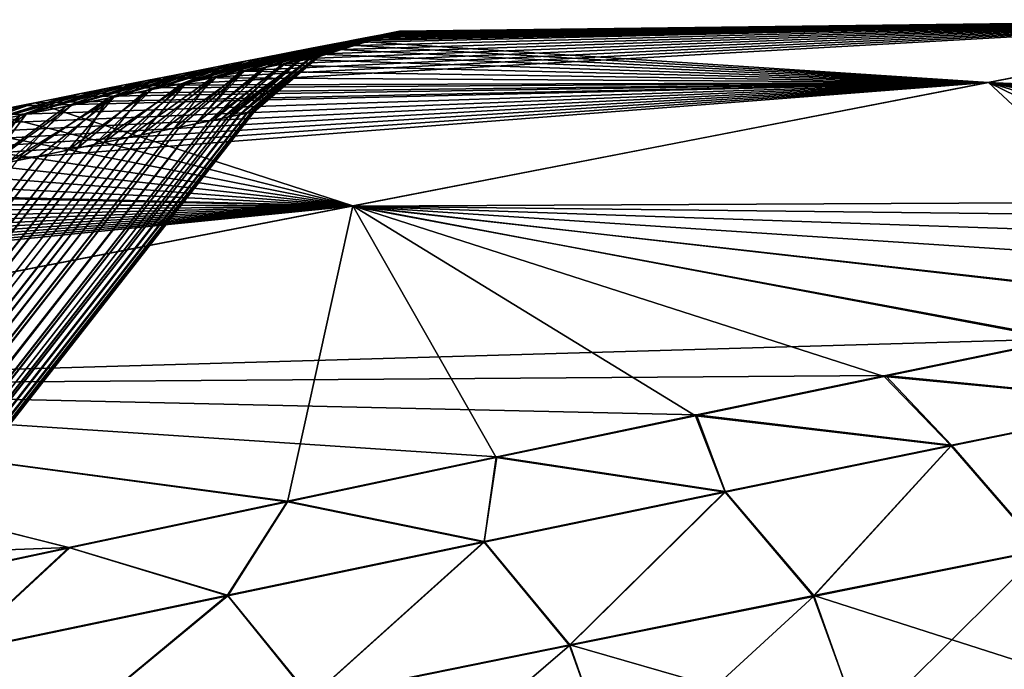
# Model space of a CAD drawing. Header units: millimetres. Extents: x -24 to 118, y -375 to 355.
# Tile 247 of 256: x 112.13 to 114.44, y 213.68 to 215.21. Entities that reach past the tile are written whole.
import ezdxf

# ---------------------------------------------------------------- set-up
doc = ezdxf.new("R2010")
doc.units = ezdxf.units.MM
doc.header["$LTSCALE"] = 52.148148
for name, color, linetype in [('16', 7, 'CONTINUOUS'), ('24', 7, 'CONTINUOUS'), ('48', 7, 'CONTINUOUS'), ('49', 7, 'CONTINUOUS'), ('50', 7, 'CONTINUOUS'), ('51', 7, 'CONTINUOUS')]:
    doc.layers.add(name, color=color, linetype=linetype)

msp = doc.modelspace()

# ---------------------------------------------------------------- linework, layer by layer
at = {"layer": '16', "color": 7, "linetype": 'CONTINUOUS', "true_color": 0xe0f2ff}
for points in [[(114.4033, 215.0638, 6.2027), (115.1638, 215.2116, 2.0932), (112.3352, 215.0503, 5.3222), (114.4033, 215.0638, 6.2027)], [(112.3352, 215.0503, 5.3222), (115.1638, 215.2116, 2.0932), (112.4276, 215.0686, 4.947), (112.3352, 215.0503, 5.3222)], [(112.4276, 215.0686, 4.947), (115.1638, 215.2116, 2.0932), (112.5129, 215.0855, 4.5748), (112.4276, 215.0686, 4.947)], [(112.5129, 215.0855, 4.5748), (115.1638, 215.2116, 2.0932), (112.5912, 215.1009, 4.2054), (112.5129, 215.0855, 4.5748)], [(112.5912, 215.1009, 4.2054), (115.1638, 215.2116, 2.0932), (112.6626, 215.1149, 3.8387), (112.5912, 215.1009, 4.2054)], [(112.6626, 215.1149, 3.8387), (115.1638, 215.2116, 2.0932), (112.7271, 215.1275, 3.4747), (112.6626, 215.1149, 3.8387)], [(112.7271, 215.1275, 3.4747), (115.1638, 215.2116, 2.0932), (112.7851, 215.1388, 3.1133), (112.7271, 215.1275, 3.4747)], [(112.7851, 215.1388, 3.1133), (115.1638, 215.2116, 2.0932), (112.8365, 215.1488, 2.7543), (112.7851, 215.1388, 3.1133)], [(112.8365, 215.1488, 2.7543), (115.1638, 215.2116, 2.0932), (112.8815, 215.1576, 2.3977), (112.8365, 215.1488, 2.7543)], [(112.8815, 215.1576, 2.3977), (115.1638, 215.2116, 2.0932), (112.9201, 215.1651, 2.0434), (112.8815, 215.1576, 2.3977)], [(115.1643, 215.2117, -2.0887), (114.4046, 215.064, -6.1983), (112.9056, 215.1622, -2.1861), (115.1643, 215.2117, -2.0887)], [(112.9413, 215.1691, -1.8235), (115.1643, 215.2117, -2.0887), (112.9056, 215.1622, -2.1861), (112.9413, 215.1691, -1.8235)], [(112.9201, 215.1651, 2.0434), (115.1638, 215.2116, 2.0932), (112.9525, 215.1713, 1.6911), (112.9201, 215.1651, 2.0434)], [(112.9705, 215.1748, -1.4632), (115.1643, 215.2117, -2.0887), (112.9413, 215.1691, -1.8235), (112.9705, 215.1748, -1.4632)], [(115.1638, 215.2116, 2.0932), (115.1643, 215.2117, -2.0887), (112.9525, 215.1713, 1.6911), (115.1638, 215.2116, 2.0932)], [(112.9525, 215.1713, 1.6911), (115.1643, 215.2117, -2.0887), (112.9787, 215.1764, 1.341), (112.9525, 215.1713, 1.6911)], [(112.9932, 215.1791, -1.1049), (115.1643, 215.2117, -2.0887), (112.9705, 215.1748, -1.4632), (112.9932, 215.1791, -1.1049)], [(112.9787, 215.1764, 1.341), (115.1643, 215.2117, -2.0887), (112.9989, 215.1802, 0.9927), (112.9787, 215.1764, 1.341)], [(113.0095, 215.1823, -0.7486), (115.1643, 215.2117, -2.0887), (112.9932, 215.1791, -1.1049), (113.0095, 215.1823, -0.7486)], [(112.9989, 215.1802, 0.9927), (115.1643, 215.2117, -2.0887), (113.013, 215.183, 0.6463), (112.9989, 215.1802, 0.9927)], [(113.0196, 215.1842, -0.3941), (115.1643, 215.2117, -2.0887), (113.0095, 215.1823, -0.7486), (113.0196, 215.1842, -0.3941)], [(113.013, 215.183, 0.6463), (115.1643, 215.2117, -2.0887), (113.0212, 215.1845, 0.3016), (113.013, 215.183, 0.6463)], [(113.0234, 215.1849, -0.0414), (115.1643, 215.2117, -2.0887), (113.0196, 215.1842, -0.3941), (113.0234, 215.1849, -0.0414)], [(115.1643, 215.2117, -2.0887), (113.0234, 215.1849, -0.0414), (113.0212, 215.1845, 0.3016), (115.1643, 215.2117, -2.0887)], [(115.1638, 215.2116, 2.0932), (114.4033, 215.0638, 6.2027), (117.0925, 214.9478, 2.5272), (115.1638, 215.2116, 2.0932)], [(114.4046, 215.064, -6.1983), (115.1643, 215.2117, -2.0887), (116.4683, 214.8335, -5.9933), (114.4046, 215.064, -6.1983)], [(112.9056, 215.1622, -2.1861), (114.4046, 215.064, -6.1983), (112.8632, 215.154, -2.5509), (112.9056, 215.1622, -2.1861)], [(112.7583, 215.1336, -3.2879), (114.4046, 215.064, -6.1983), (112.6954, 215.1213, -3.6603), (112.7583, 215.1336, -3.2879)], [(112.8142, 215.1445, -2.9182), (114.4046, 215.064, -6.1983), (112.7583, 215.1336, -3.2879), (112.8142, 215.1445, -2.9182)], [(112.8632, 215.154, -2.5509), (114.4046, 215.064, -6.1983), (112.8142, 215.1445, -2.9182), (112.8632, 215.154, -2.5509)], [(112.6954, 215.1213, -3.6603), (114.4046, 215.064, -6.1983), (112.6255, 215.1076, -4.0355), (112.6954, 215.1213, -3.6603)], [(112.5484, 215.0924, -4.4135), (114.4046, 215.064, -6.1983), (112.464, 215.0758, -4.7944), (112.5484, 215.0924, -4.4135)], [(112.6255, 215.1076, -4.0355), (114.4046, 215.064, -6.1983), (112.5484, 215.0924, -4.4135), (112.6255, 215.1076, -4.0355)], [(112.909, 214.7733, 10.0977), (114.4033, 215.0638, 6.2027), (111.1547, 214.8108, 8.8442), (112.909, 214.7733, 10.0977)], [(111.1547, 214.8108, 8.8442), (114.4033, 215.0638, 6.2027), (111.3189, 214.8447, 8.4392), (111.1547, 214.8108, 8.8442)], [(111.3189, 214.8447, 8.4392), (114.4033, 215.0638, 6.2027), (111.4744, 214.8767, 8.0378), (111.3189, 214.8447, 8.4392)], [(111.4744, 214.8767, 8.0378), (114.4033, 215.0638, 6.2027), (111.6214, 214.9067, 7.6398), (111.4744, 214.8767, 8.0378)], [(111.6214, 214.9067, 7.6398), (114.4033, 215.0638, 6.2027), (111.7601, 214.9349, 7.2452), (111.6214, 214.9067, 7.6398)], [(111.7601, 214.9349, 7.2452), (114.4033, 215.0638, 6.2027), (111.8907, 214.9613, 6.8541), (111.7601, 214.9349, 7.2452)], [(111.8907, 214.9613, 6.8541), (114.4033, 215.0638, 6.2027), (112.0133, 214.986, 6.4663), (111.8907, 214.9613, 6.8541)], [(112.0133, 214.986, 6.4663), (114.4033, 215.0638, 6.2027), (112.1282, 215.009, 6.0818), (112.0133, 214.986, 6.4663)], [(112.1282, 215.009, 6.0818), (114.4033, 215.0638, 6.2027), (112.2354, 215.0305, 5.7004), (112.1282, 215.009, 6.0818)], [(114.4046, 215.064, -6.1983), (112.911, 214.7737, -10.0936), (112.165, 215.0163, -5.956), (114.4046, 215.064, -6.1983)], [(112.2724, 215.0378, -5.5656), (114.4046, 215.064, -6.1983), (112.165, 215.0163, -5.956), (112.2724, 215.0378, -5.5656)], [(112.2354, 215.0305, 5.7004), (114.4033, 215.0638, 6.2027), (112.3352, 215.0503, 5.3222), (112.2354, 215.0305, 5.7004)], [(112.372, 215.0576, -5.1784), (114.4046, 215.064, -6.1983), (112.2724, 215.0378, -5.5656), (112.372, 215.0576, -5.1784)], [(112.464, 215.0758, -4.7944), (114.4046, 215.064, -6.1983), (112.372, 215.0576, -5.1784), (112.464, 215.0758, -4.7944)], [(114.4033, 215.0638, 6.2027), (112.909, 214.7733, 10.0977), (116.2352, 214.7897, 6.847), (114.4033, 215.0638, 6.2027)], [(112.911, 214.7737, -10.0936), (114.4046, 215.064, -6.1983), (114.9684, 214.5391, -10.2979), (112.911, 214.7737, -10.0936)], [(117.0925, 214.9478, 2.5272), (114.4033, 215.0638, 6.2027), (116.9846, 214.9286, 3.3872), (117.0925, 214.9478, 2.5272)], [(116.9846, 214.9286, 3.3872), (114.4033, 215.0638, 6.2027), (116.8454, 214.9035, 4.2491), (116.9846, 214.9286, 3.3872)], [(116.8454, 214.9035, 4.2491), (114.4033, 215.0638, 6.2027), (116.6744, 214.8722, 5.1129), (116.8454, 214.9035, 4.2491)], [(116.6744, 214.8722, 5.1129), (114.4033, 215.0638, 6.2027), (116.4711, 214.8343, 5.9793), (116.6744, 214.8722, 5.1129)], [(116.4711, 214.8343, 5.9793), (114.4033, 215.0638, 6.2027), (116.2352, 214.7897, 6.847), (116.4711, 214.8343, 5.9793)], [(114.9684, 214.5391, -10.2979), (114.4046, 215.064, -6.1983), (115.3303, 214.6121, -9.4508), (114.9684, 214.5391, -10.2979)], [(115.3303, 214.6121, -9.4508), (114.4046, 215.064, -6.1983), (115.6622, 214.678, -8.5938), (115.3303, 214.6121, -9.4508)], [(115.6622, 214.678, -8.5938), (114.4046, 215.064, -6.1983), (115.9631, 214.7369, -7.7297), (115.6622, 214.678, -8.5938)], [(115.9631, 214.7369, -7.7297), (114.4046, 215.064, -6.1983), (116.232, 214.7887, -6.8617), (115.9631, 214.7369, -7.7297)], [(116.232, 214.7887, -6.8617), (114.4046, 215.064, -6.1983), (116.4683, 214.8335, -5.9933), (116.232, 214.7887, -6.8617)], [(112.165, 215.0163, -5.956), (112.911, 214.7737, -10.0936), (112.0496, 214.9932, -6.3497), (112.165, 215.0163, -5.956)], [(112.0496, 214.9932, -6.3497), (112.911, 214.7737, -10.0936), (111.9261, 214.9684, -6.7468), (112.0496, 214.9932, -6.3497)], [(111.9261, 214.9684, -6.7468), (112.911, 214.7737, -10.0936), (111.7942, 214.9417, -7.1474), (111.9261, 214.9684, -6.7468)], [(111.7942, 214.9417, -7.1474), (112.911, 214.7737, -10.0936), (111.6538, 214.9132, -7.5515), (111.7942, 214.9417, -7.1474)], [(111.6538, 214.9132, -7.5515), (112.911, 214.7737, -10.0936), (111.5047, 214.8828, -7.9593), (111.6538, 214.9132, -7.5515)], [(111.5047, 214.8828, -7.9593), (112.911, 214.7737, -10.0936), (111.3467, 214.8504, -8.3707), (111.5047, 214.8828, -7.9593)], [(111.3467, 214.8504, -8.3707), (112.911, 214.7737, -10.0936), (111.1797, 214.8159, -8.7859), (111.3467, 214.8504, -8.3707)], [(111.1797, 214.8159, -8.7859), (112.911, 214.7737, -10.0936), (111.0033, 214.7792, -9.2048), (111.1797, 214.8159, -8.7859)], [(111.0171, 214.7822, 9.1708), (112.909, 214.7733, 10.0977), (111.1547, 214.8108, 8.8442), (111.0171, 214.7822, 9.1708)], [(116.2352, 214.7897, 6.847), (112.909, 214.7733, 10.0977), (115.9667, 214.7381, 7.7144), (116.2352, 214.7897, 6.847)], [(110.7326, 214.3502, 13.6434), (112.909, 214.7733, 10.0977), (109.3072, 214.4132, 12.5663), (110.7326, 214.3502, 13.6434)], [(109.3072, 214.4132, 12.5663), (112.909, 214.7733, 10.0977), (109.507, 214.4578, 12.2158), (109.3072, 214.4132, 12.5663)], [(109.507, 214.4578, 12.2158), (112.909, 214.7733, 10.0977), (109.7001, 214.5005, 11.8679), (109.507, 214.4578, 12.2158)], [(109.7001, 214.5005, 11.8679), (112.909, 214.7733, 10.0977), (109.8866, 214.5413, 11.5224), (109.7001, 214.5005, 11.8679)], [(109.8866, 214.5413, 11.5224), (112.909, 214.7733, 10.0977), (110.0667, 214.5804, 11.1793), (109.8866, 214.5413, 11.5224)], [(110.0667, 214.5804, 11.1793), (112.909, 214.7733, 10.0977), (110.2404, 214.6179, 10.8386), (110.0667, 214.5804, 11.1793)], [(110.2404, 214.6179, 10.8386), (112.909, 214.7733, 10.0977), (110.4078, 214.6537, 10.5003), (110.2404, 214.6179, 10.8386)], [(110.4078, 214.6537, 10.5003), (112.909, 214.7733, 10.0977), (110.5691, 214.688, 10.1645), (110.4078, 214.6537, 10.5003)], [(110.5691, 214.688, 10.1645), (112.909, 214.7733, 10.0977), (110.7243, 214.7208, 9.8309), (110.5691, 214.688, 10.1645)], [(110.7243, 214.7208, 9.8309), (112.909, 214.7733, 10.0977), (110.8736, 214.7522, 9.4997), (110.7243, 214.7208, 9.8309)], [(112.909, 214.7733, 10.0977), (110.7326, 214.3502, 13.6434), (114.5813, 214.4613, 11.1185), (112.909, 214.7733, 10.0977)], [(112.911, 214.7737, -10.0936), (110.7353, 214.3508, -13.6398), (111.0033, 214.7792, -9.2048), (112.911, 214.7737, -10.0936)], [(110.7353, 214.3508, -13.6398), (112.911, 214.7737, -10.0936), (112.7581, 214.0784, -14.2887), (110.7353, 214.3508, -13.6398)], [(110.8736, 214.7522, 9.4997), (112.909, 214.7733, 10.0977), (111.0171, 214.7822, 9.1708), (110.8736, 214.7522, 9.4997)], [(112.7581, 214.0784, -14.2887), (112.911, 214.7737, -10.0936), (113.2484, 214.1821, -13.5316), (112.7581, 214.0784, -14.2887)], [(115.9667, 214.7381, 7.7144), (112.909, 214.7733, 10.0977), (115.666, 214.6795, 8.5784), (115.9667, 214.7381, 7.7144)], [(115.666, 214.6795, 8.5784), (112.909, 214.7733, 10.0977), (115.3343, 214.6137, 9.4355), (115.666, 214.6795, 8.5784)], [(115.3343, 214.6137, 9.4355), (112.909, 214.7733, 10.0977), (114.9723, 214.541, 10.283), (115.3343, 214.6137, 9.4355)], [(114.9723, 214.541, 10.283), (112.909, 214.7733, 10.0977), (114.5813, 214.4613, 11.1185), (114.9723, 214.541, 10.283)], [(113.2484, 214.1821, -13.5316), (112.911, 214.7737, -10.0936), (113.716, 214.2804, -12.7521), (113.2484, 214.1821, -13.5316)], [(113.716, 214.2804, -12.7521), (112.911, 214.7737, -10.0936), (114.1596, 214.373, -11.9517), (113.716, 214.2804, -12.7521)], [(114.1596, 214.373, -11.9517), (112.911, 214.7737, -10.0936), (114.5777, 214.4593, -11.1326), (114.1596, 214.373, -11.9517)], [(114.5777, 214.4593, -11.1326), (112.911, 214.7737, -10.0936), (114.9684, 214.5391, -10.2979), (114.5777, 214.4593, -11.1326)], [(114.5813, 214.4613, 11.1185), (110.7326, 214.3502, 13.6434), (114.1627, 214.375, 11.9388), (114.5813, 214.4613, 11.1185)], [(114.1627, 214.375, 11.9388), (110.7326, 214.3502, 13.6434), (113.7183, 214.2824, 12.741), (114.1627, 214.375, 11.9388)], [(110.7326, 214.3502, 13.6434), (107.9493, 213.8092, 16.7173), (112.2445, 213.971, 15.0179), (110.7326, 214.3502, 13.6434)], [(113.7183, 214.2824, 12.741), (110.7326, 214.3502, 13.6434), (113.2495, 214.1839, 13.5226), (113.7183, 214.2824, 12.741)], [(113.2495, 214.1839, 13.5226), (110.7326, 214.3502, 13.6434), (112.7577, 214.08, 14.2821), (113.2495, 214.1839, 13.5226)], [(112.7577, 214.08, 14.2821), (110.7326, 214.3502, 13.6434), (112.2445, 213.971, 15.0179), (112.7577, 214.08, 14.2821)], [(111.7147, 213.8567, -15.7299), (110.7353, 214.3508, -13.6398), (112.2465, 213.9698, -15.0218), (111.7147, 213.8567, -15.7299)], [(112.2465, 213.9698, -15.0218), (110.7353, 214.3508, -13.6398), (112.7581, 214.0784, -14.2887), (112.2465, 213.9698, -15.0218)], [(112.2445, 213.971, 15.0179), (107.9493, 213.8092, 16.7173), (111.7108, 213.8575, 15.7289), (112.2445, 213.971, 15.0179)]]:
    msp.add_3dface(points, dxfattribs=at)
at = {"layer": '24', "color": 7, "linetype": 'CONTINUOUS', "true_color": 0xe0f2ff}
for points in [[(102.2208, 201.6108, 0.2644), (102.2116, 201.6084, 0.6295), (112.6719, 214.9937, 0.5411), (102.2208, 201.6108, 0.2644)], [(112.6719, 214.9937, 0.5411), (102.2116, 201.6084, 0.6295), (112.6615, 214.9916, 0.8339), (112.6719, 214.9937, 0.5411)], [(102.2168, 201.6098, -0.47), (102.2225, 201.6112, -0.103), (112.6751, 214.9944, -0.4148), (102.2168, 201.6098, -0.47)], [(112.6634, 214.992, -0.7909), (102.2168, 201.6098, -0.47), (112.6751, 214.9944, -0.4148), (112.6634, 214.992, -0.7909)], [(102.2225, 201.6112, -0.103), (102.2208, 201.6108, 0.2644), (112.6794, 214.9953, -0.0406), (102.2225, 201.6112, -0.103)], [(112.6794, 214.9953, -0.0406), (102.2208, 201.6108, 0.2644), (112.6778, 214.995, 0.2496), (112.6794, 214.9953, -0.0406)], [(112.6778, 214.995, 0.2496), (102.2208, 201.6108, 0.2644), (112.6719, 214.9937, 0.5411), (112.6778, 214.995, 0.2496)], [(112.6751, 214.9944, -0.4148), (102.2225, 201.6112, -0.103), (112.6794, 214.9953, -0.0406), (112.6751, 214.9944, -0.4148)], [(102.1395, 201.5855, 1.6905), (102.0996, 201.5706, 2.0371), (112.5749, 214.9739, 2.0189), (102.1395, 201.5855, 1.6905)], [(112.5749, 214.9739, 2.0189), (102.0996, 201.5706, 2.0371), (112.5417, 214.9671, 2.319), (112.5749, 214.9739, 2.0189)], [(102.1203, 201.58, -1.8858), (102.1557, 201.5923, -1.542), (112.5839, 214.9758, -1.9331), (102.1203, 201.58, -1.8858)], [(112.5422, 214.9672, -2.3188), (102.1203, 201.58, -1.8858), (112.5839, 214.9758, -1.9331), (112.5422, 214.9672, -2.3188)], [(102.1713, 201.5964, 1.3426), (102.1395, 201.5855, 1.6905), (112.6273, 214.9846, 1.4235), (102.1713, 201.5964, 1.3426)], [(112.6273, 214.9846, 1.4235), (102.1395, 201.5855, 1.6905), (112.6034, 214.9797, 1.7204), (112.6273, 214.9846, 1.4235)], [(112.6034, 214.9797, 1.7204), (102.1395, 201.5855, 1.6905), (112.5749, 214.9739, 2.0189), (112.6034, 214.9797, 1.7204)], [(102.1557, 201.5923, -1.542), (102.1833, 201.6007, -1.1921), (112.6179, 214.9827, -1.5499), (102.1557, 201.5923, -1.542)], [(112.5839, 214.9758, -1.9331), (102.1557, 201.5923, -1.542), (112.6179, 214.9827, -1.5499), (112.5839, 214.9758, -1.9331)], [(102.1951, 201.6038, 0.9898), (102.1713, 201.5964, 1.3426), (112.6466, 214.9886, 1.128), (102.1951, 201.6038, 0.9898)], [(112.6466, 214.9886, 1.128), (102.1713, 201.5964, 1.3426), (112.6273, 214.9846, 1.4235), (112.6466, 214.9886, 1.128)], [(102.1833, 201.6007, -1.1921), (102.2037, 201.6064, -0.8339), (112.6444, 214.9881, -1.1693), (102.1833, 201.6007, -1.1921)], [(112.6179, 214.9827, -1.5499), (102.1833, 201.6007, -1.1921), (112.6444, 214.9881, -1.1693), (112.6179, 214.9827, -1.5499)], [(102.2116, 201.6084, 0.6295), (102.1951, 201.6038, 0.9898), (112.6615, 214.9916, 0.8339), (102.2116, 201.6084, 0.6295)], [(112.6615, 214.9916, 0.8339), (102.1951, 201.6038, 0.9898), (112.6466, 214.9886, 1.128), (112.6615, 214.9916, 0.8339)], [(102.2037, 201.6064, -0.8339), (102.2168, 201.6098, -0.47), (112.6634, 214.992, -0.7909), (102.2037, 201.6064, -0.8339)], [(112.6444, 214.9881, -1.1693), (102.2037, 201.6064, -0.8339), (112.6634, 214.992, -0.7909), (112.6444, 214.9881, -1.1693)], [(101.9974, 201.5307, 2.7218), (101.9364, 201.5066, 3.0574), (112.4612, 214.9505, 2.9242), (101.9974, 201.5307, 2.7218)], [(112.4612, 214.9505, 2.9242), (101.9364, 201.5066, 3.0574), (112.4138, 214.9407, 3.2294), (112.4612, 214.9505, 2.9242)], [(101.9676, 201.5194, -2.8985), (102.0256, 201.543, -2.565), (112.4927, 214.957, -2.7072), (101.9676, 201.5194, -2.8985)], [(112.4353, 214.9452, -3.0985), (101.9676, 201.5194, -2.8985), (112.4927, 214.957, -2.7072), (112.4353, 214.9452, -3.0985)], [(102.052, 201.5522, 2.3813), (101.9974, 201.5307, 2.7218), (112.5039, 214.9593, 2.6207), (102.052, 201.5522, 2.3813)], [(112.5039, 214.9593, 2.6207), (101.9974, 201.5307, 2.7218), (112.4612, 214.9505, 2.9242), (112.5039, 214.9593, 2.6207)], [(102.0256, 201.543, -2.565), (102.0767, 201.5633, -2.2272), (112.5422, 214.9672, -2.3188), (102.0256, 201.543, -2.565)], [(112.4927, 214.957, -2.7072), (102.0256, 201.543, -2.565), (112.5422, 214.9672, -2.3188), (112.4927, 214.957, -2.7072)], [(102.0996, 201.5706, 2.0371), (102.052, 201.5522, 2.3813), (112.5417, 214.9671, 2.319), (102.0996, 201.5706, 2.0371)], [(112.5417, 214.9671, 2.319), (102.052, 201.5522, 2.3813), (112.5039, 214.9593, 2.6207), (112.5417, 214.9671, 2.319)], [(102.0767, 201.5633, -2.2272), (102.1203, 201.58, -1.8858), (112.5422, 214.9672, -2.3188), (102.0767, 201.5633, -2.2272)], [(101.9364, 201.5066, 3.0574), (101.8609, 201.4765, 3.4277), (112.4138, 214.9407, 3.2294), (101.9364, 201.5066, 3.0574)], [(112.4138, 214.9407, 3.2294), (101.8609, 201.4765, 3.4277), (112.3614, 214.9298, 3.5365), (112.4138, 214.9407, 3.2294)], [(112.3614, 214.9298, 3.5365), (101.8609, 201.4765, 3.4277), (112.304, 214.9179, 3.8455), (112.3614, 214.9298, 3.5365)], [(101.9035, 201.493, -3.2266), (101.9676, 201.5194, -2.8985), (112.4353, 214.9452, -3.0985), (101.9035, 201.493, -3.2266)], [(112.3835, 214.9344, -3.4138), (101.9035, 201.493, -3.2266), (112.4353, 214.9452, -3.0985), (112.3835, 214.9344, -3.4138)], [(112.3265, 214.9226, -3.7309), (101.9035, 201.493, -3.2266), (112.3835, 214.9344, -3.4138), (112.3265, 214.9226, -3.7309)], [(101.7791, 201.4438, 3.7887), (101.6917, 201.4084, 4.1388), (112.2415, 214.9049, 4.1565), (101.7791, 201.4438, 3.7887)], [(112.2415, 214.9049, 4.1565), (101.6917, 201.4084, 4.1388), (112.1739, 214.8908, 4.4695), (112.2415, 214.9049, 4.1565)], [(101.7156, 201.4156, -4.0391), (101.8132, 201.4558, -3.6391), (112.2642, 214.9097, -4.0502), (101.7156, 201.4156, -4.0391)], [(112.1964, 214.8956, -4.3716), (101.7156, 201.4156, -4.0391), (112.2642, 214.9097, -4.0502), (112.1964, 214.8956, -4.3716)], [(101.8609, 201.4765, 3.4277), (101.7791, 201.4438, 3.7887), (112.304, 214.9179, 3.8455), (101.8609, 201.4765, 3.4277)], [(112.304, 214.9179, 3.8455), (101.7791, 201.4438, 3.7887), (112.2415, 214.9049, 4.1565), (112.304, 214.9179, 3.8455)], [(101.8132, 201.4558, -3.6391), (101.9035, 201.493, -3.2266), (112.3265, 214.9226, -3.7309), (101.8132, 201.4558, -3.6391)], [(112.2642, 214.9097, -4.0502), (101.8132, 201.4558, -3.6391), (112.3265, 214.9226, -3.7309), (112.2642, 214.9097, -4.0502)], [(101.6917, 201.4084, 4.1388), (101.5964, 201.3673, 4.4796), (112.1739, 214.8908, 4.4695), (101.6917, 201.4084, 4.1388)], [(112.1739, 214.8908, 4.4695), (101.5964, 201.3673, 4.4796), (112.1011, 214.8756, 4.7845), (112.1739, 214.8908, 4.4695)], [(101.6111, 201.3716, -4.4255), (101.7156, 201.4156, -4.0391), (112.1964, 214.8956, -4.3716), (101.6111, 201.3716, -4.4255)], [(112.1231, 214.8803, -4.6951), (101.6111, 201.3716, -4.4255), (112.1964, 214.8956, -4.3716), (112.1231, 214.8803, -4.6951)]]:
    msp.add_3dface(points, dxfattribs=at)
at = {"layer": '48', "color": 7, "linetype": 'CONTINUOUS', "true_color": 0xe0f2ff}
for points in [[(112.9932, 215.1791, -1.1049), (112.9705, 215.1748, -1.4632), (112.7811, 215.1142, -1.3765), (112.9932, 215.1791, -1.1049)], [(112.8069, 215.1192, -0.9317), (112.9932, 215.1791, -1.1049), (112.7811, 215.1142, -1.3765), (112.8069, 215.1192, -0.9317)], [(113.0095, 215.1823, -0.7486), (112.9932, 215.1791, -1.1049), (112.8069, 215.1192, -0.9317), (113.0095, 215.1823, -0.7486)], [(112.8228, 215.1223, -0.4864), (113.0095, 215.1823, -0.7486), (112.8069, 215.1192, -0.9317), (112.8228, 215.1223, -0.4864)], [(113.0196, 215.1842, -0.3941), (113.0095, 215.1823, -0.7486), (112.8228, 215.1223, -0.4864), (113.0196, 215.1842, -0.3941)], [(112.832, 215.1253, -0.041), (113.0196, 215.1842, -0.3941), (112.8228, 215.1223, -0.4864), (112.832, 215.1253, -0.041)], [(113.0234, 215.1849, -0.0414), (113.0196, 215.1842, -0.3941), (112.832, 215.1253, -0.041), (113.0234, 215.1849, -0.0414)], [(112.9056, 215.1622, -2.1861), (112.8632, 215.154, -2.5509), (112.7004, 215.0986, -2.2639), (112.9056, 215.1622, -2.1861)], [(112.7455, 215.1073, -1.8206), (112.9056, 215.1622, -2.1861), (112.7004, 215.0986, -2.2639), (112.7455, 215.1073, -1.8206)], [(112.9413, 215.1691, -1.8235), (112.9056, 215.1622, -2.1861), (112.7455, 215.1073, -1.8206), (112.9413, 215.1691, -1.8235)], [(112.7811, 215.1142, -1.3765), (112.9413, 215.1691, -1.8235), (112.7455, 215.1073, -1.8206), (112.7811, 215.1142, -1.3765)], [(112.9705, 215.1748, -1.4632), (112.9413, 215.1691, -1.8235), (112.7811, 215.1142, -1.3765), (112.9705, 215.1748, -1.4632)], [(112.7583, 215.1336, -3.2879), (112.6954, 215.1213, -3.6603), (112.5088, 215.0611, -3.5864), (112.7583, 215.1336, -3.2879)], [(112.5819, 215.0754, -3.1469), (112.7583, 215.1336, -3.2879), (112.5088, 215.0611, -3.5864), (112.5819, 215.0754, -3.1469)], [(112.8142, 215.1445, -2.9182), (112.7583, 215.1336, -3.2879), (112.5819, 215.0754, -3.1469), (112.8142, 215.1445, -2.9182)], [(112.6458, 215.0879, -2.706), (112.8142, 215.1445, -2.9182), (112.5819, 215.0754, -3.1469), (112.6458, 215.0879, -2.706)], [(112.8632, 215.154, -2.5509), (112.8142, 215.1445, -2.9182), (112.6458, 215.0879, -2.706), (112.8632, 215.154, -2.5509)], [(112.7004, 215.0986, -2.2639), (112.8632, 215.154, -2.5509), (112.6458, 215.0879, -2.706), (112.7004, 215.0986, -2.2639)], [(112.6954, 215.1213, -3.6603), (112.6255, 215.1076, -4.0355), (112.5088, 215.0611, -3.5864), (112.6954, 215.1213, -3.6603)], [(112.6179, 214.9827, -1.5499), (112.6444, 214.9881, -1.1693), (112.7811, 215.1142, -1.3765), (112.6179, 214.9827, -1.5499)], [(112.6179, 214.9827, -1.5499), (112.7811, 215.1142, -1.3765), (112.7455, 215.1073, -1.8206), (112.6179, 214.9827, -1.5499)], [(112.6444, 214.9881, -1.1693), (112.6634, 214.992, -0.7909), (112.8069, 215.1192, -0.9317), (112.6444, 214.9881, -1.1693)], [(112.6444, 214.9881, -1.1693), (112.8069, 215.1192, -0.9317), (112.7811, 215.1142, -1.3765), (112.6444, 214.9881, -1.1693)], [(112.6634, 214.992, -0.7909), (112.6751, 214.9944, -0.4148), (112.8228, 215.1223, -0.4864), (112.6634, 214.992, -0.7909)], [(112.6634, 214.992, -0.7909), (112.8228, 215.1223, -0.4864), (112.8069, 215.1192, -0.9317), (112.6634, 214.992, -0.7909)], [(112.6751, 214.9944, -0.4148), (112.6794, 214.9953, -0.0406), (112.8228, 215.1223, -0.4864), (112.6751, 214.9944, -0.4148)], [(112.6794, 214.9953, -0.0406), (112.832, 215.1253, -0.041), (112.8228, 215.1223, -0.4864), (112.6794, 214.9953, -0.0406)], [(112.5484, 215.0924, -4.4135), (112.464, 215.0758, -4.7944), (112.3362, 215.0272, -4.4603), (112.5484, 215.0924, -4.4135)], [(112.4269, 215.045, -4.0242), (112.5484, 215.0924, -4.4135), (112.3362, 215.0272, -4.4603), (112.4269, 215.045, -4.0242)], [(112.6255, 215.1076, -4.0355), (112.5484, 215.0924, -4.4135), (112.4269, 215.045, -4.0242), (112.6255, 215.1076, -4.0355)], [(112.5088, 215.0611, -3.5864), (112.6255, 215.1076, -4.0355), (112.4269, 215.045, -4.0242), (112.5088, 215.0611, -3.5864)], [(112.4927, 214.957, -2.7072), (112.5422, 214.9672, -2.3188), (112.6458, 215.0879, -2.706), (112.4927, 214.957, -2.7072)], [(112.4927, 214.957, -2.7072), (112.6458, 215.0879, -2.706), (112.5819, 215.0754, -3.1469), (112.4927, 214.957, -2.7072)], [(112.5422, 214.9672, -2.3188), (112.5839, 214.9758, -1.9331), (112.7004, 215.0986, -2.2639), (112.5422, 214.9672, -2.3188)], [(112.5422, 214.9672, -2.3188), (112.7004, 215.0986, -2.2639), (112.6458, 215.0879, -2.706), (112.5422, 214.9672, -2.3188)], [(112.5839, 214.9758, -1.9331), (112.6179, 214.9827, -1.5499), (112.7455, 215.1073, -1.8206), (112.5839, 214.9758, -1.9331)], [(112.5839, 214.9758, -1.9331), (112.7455, 215.1073, -1.8206), (112.7004, 215.0986, -2.2639), (112.5839, 214.9758, -1.9331)], [(112.464, 215.0758, -4.7944), (112.372, 215.0576, -5.1784), (112.2369, 215.0075, -4.8944), (112.464, 215.0758, -4.7944)], [(112.3362, 215.0272, -4.4603), (112.464, 215.0758, -4.7944), (112.2369, 215.0075, -4.8944), (112.3362, 215.0272, -4.4603)], [(112.3835, 214.9344, -3.4138), (112.4353, 214.9452, -3.0985), (112.5819, 215.0754, -3.1469), (112.3835, 214.9344, -3.4138)], [(112.3835, 214.9344, -3.4138), (112.5819, 215.0754, -3.1469), (112.5088, 215.0611, -3.5864), (112.3835, 214.9344, -3.4138)], [(112.4353, 214.9452, -3.0985), (112.4927, 214.957, -2.7072), (112.5819, 215.0754, -3.1469), (112.4353, 214.9452, -3.0985)], [(112.372, 215.0576, -5.1784), (112.2724, 215.0378, -5.5656), (112.1293, 214.9862, -5.3265), (112.372, 215.0576, -5.1784)], [(112.2369, 215.0075, -4.8944), (112.372, 215.0576, -5.1784), (112.1293, 214.9862, -5.3265), (112.2369, 215.0075, -4.8944)], [(112.2642, 214.9097, -4.0502), (112.3265, 214.9226, -3.7309), (112.4269, 215.045, -4.0242), (112.2642, 214.9097, -4.0502)], [(112.2642, 214.9097, -4.0502), (112.4269, 215.045, -4.0242), (112.3362, 215.0272, -4.4603), (112.2642, 214.9097, -4.0502)], [(112.3265, 214.9226, -3.7309), (112.3835, 214.9344, -3.4138), (112.5088, 215.0611, -3.5864), (112.3265, 214.9226, -3.7309)], [(112.3265, 214.9226, -3.7309), (112.5088, 215.0611, -3.5864), (112.4269, 215.045, -4.0242), (112.3265, 214.9226, -3.7309)], [(112.165, 215.0163, -5.956), (112.0496, 214.9932, -6.3497), (111.8898, 214.9384, -6.1842), (112.165, 215.0163, -5.956)], [(112.0135, 214.9631, -5.7565), (112.165, 215.0163, -5.956), (111.8898, 214.9384, -6.1842), (112.0135, 214.9631, -5.7565)], [(112.2724, 215.0378, -5.5656), (112.165, 215.0163, -5.956), (112.0135, 214.9631, -5.7565), (112.2724, 215.0378, -5.5656)], [(112.1293, 214.9862, -5.3265), (112.2724, 215.0378, -5.5656), (112.0135, 214.9631, -5.7565), (112.1293, 214.9862, -5.3265)], [(112.1231, 214.8803, -4.6951), (112.1964, 214.8956, -4.3716), (112.3362, 215.0272, -4.4603), (112.1231, 214.8803, -4.6951)], [(112.1231, 214.8803, -4.6951), (112.3362, 215.0272, -4.4603), (112.2369, 215.0075, -4.8944), (112.1231, 214.8803, -4.6951)], [(112.1964, 214.8956, -4.3716), (112.2642, 214.9097, -4.0502), (112.3362, 215.0272, -4.4603), (112.1964, 214.8956, -4.3716)], [(112.0442, 214.8638, -5.0209), (112.1231, 214.8803, -4.6951), (112.2369, 215.0075, -4.8944), (112.0442, 214.8638, -5.0209)], [(112.0442, 214.8638, -5.0209), (112.2369, 215.0075, -4.8944), (112.1293, 214.9862, -5.3265), (112.0442, 214.8638, -5.0209)], [(111.9556, 214.8452, -5.3636), (112.0442, 214.8638, -5.0209), (112.1293, 214.9862, -5.3265), (111.9556, 214.8452, -5.3636)], [(111.9556, 214.8452, -5.3636), (112.1293, 214.9862, -5.3265), (112.0135, 214.9631, -5.7565), (111.9556, 214.8452, -5.3636)]]:
    msp.add_3dface(points, dxfattribs=at)
at = {"layer": '49', "color": 7, "linetype": 'CONTINUOUS', "true_color": 0xe0f2ff}
for points in [[(114.5813, 214.4613, 11.1185), (114.1627, 214.375, 11.9388), (114.8117, 214.3121, 11.3532), (114.5813, 214.4613, 11.1185)], [(114.1627, 214.375, 11.9388), (113.7183, 214.2824, 12.741), (114.3173, 214.2115, 12.299), (114.1627, 214.375, 11.9388)], [(114.8117, 214.3121, 11.3532), (114.1627, 214.375, 11.9388), (114.3173, 214.2115, 12.299), (114.8117, 214.3121, 11.3532)], [(114.8117, 214.3121, 11.3532), (114.3173, 214.2115, 12.299), (114.5307, 213.9653, 12.3853), (114.8117, 214.3121, 11.3532)], [(113.7183, 214.2824, 12.741), (113.2495, 214.1839, 13.5226), (113.7863, 214.1023, 13.2236), (113.7183, 214.2824, 12.741)], [(114.3173, 214.2115, 12.299), (113.7183, 214.2824, 12.741), (113.7863, 214.1023, 13.2236), (114.3173, 214.2115, 12.299)], [(114.3173, 214.2115, 12.299), (113.7863, 214.1023, 13.2236), (113.9941, 213.8578, 13.3147), (114.3173, 214.2115, 12.299)], [(114.5307, 213.9653, 12.3853), (114.3173, 214.2115, 12.299), (113.9941, 213.8578, 13.3147), (114.5307, 213.9653, 12.3853)], [(113.2495, 214.1839, 13.5226), (112.7577, 214.08, 14.2821), (113.2195, 213.9847, 14.1254), (113.2495, 214.1839, 13.5226)], [(113.7863, 214.1023, 13.2236), (113.2495, 214.1839, 13.5226), (113.2195, 213.9847, 14.1254), (113.7863, 214.1023, 13.2236)], [(113.7863, 214.1023, 13.2236), (113.2195, 213.9847, 14.1254), (113.4212, 213.7419, 14.221), (113.7863, 214.1023, 13.2236)], [(113.9941, 213.8578, 13.3147), (113.7863, 214.1023, 13.2236), (113.4212, 213.7419, 14.221), (113.9941, 213.8578, 13.3147)], [(112.7577, 214.08, 14.2821), (112.2445, 213.971, 15.0179), (112.6172, 213.859, 15.0026), (112.7577, 214.08, 14.2821)], [(113.2195, 213.9847, 14.1254), (112.7577, 214.08, 14.2821), (112.6172, 213.859, 15.0026), (113.2195, 213.9847, 14.1254)], [(113.2195, 213.9847, 14.1254), (112.6172, 213.859, 15.0026), (112.8125, 213.6181, 15.1023), (113.2195, 213.9847, 14.1254)], [(113.4212, 213.7419, 14.221), (113.2195, 213.9847, 14.1254), (112.8125, 213.6181, 15.1023), (113.4212, 213.7419, 14.221)], [(112.2445, 213.971, 15.0179), (111.7108, 213.8575, 15.7289), (111.9802, 213.7256, 15.8534), (112.2445, 213.971, 15.0179)], [(112.6172, 213.859, 15.0026), (112.2445, 213.971, 15.0179), (111.9802, 213.7256, 15.8534), (112.6172, 213.859, 15.0026)], [(114.5307, 213.9653, 12.3853), (113.9941, 213.8578, 13.3147), (114.6444, 213.6495, 12.4157), (114.5307, 213.9653, 12.3853)], [(112.6172, 213.859, 15.0026), (111.9802, 213.7256, 15.8534), (112.1687, 213.4868, 15.957), (112.6172, 213.859, 15.0026)], [(112.8125, 213.6181, 15.1023), (112.6172, 213.859, 15.0026), (112.1687, 213.4868, 15.957), (112.8125, 213.6181, 15.1023)], [(113.9941, 213.8578, 13.3147), (113.4212, 213.7419, 14.221), (114.1051, 213.5448, 13.3465), (113.9941, 213.8578, 13.3147)], [(114.6444, 213.6495, 12.4157), (113.9941, 213.8578, 13.3147), (114.1051, 213.5448, 13.3465), (114.6444, 213.6495, 12.4157)], [(112.1687, 213.4868, 15.957), (111.9802, 213.7256, 15.8534), (111.4903, 213.3482, 16.7831), (112.1687, 213.4868, 15.957)], [(113.4212, 213.7419, 14.221), (112.8125, 213.6181, 15.1023), (113.5292, 213.4321, 14.2539), (113.4212, 213.7419, 14.221)], [(114.1051, 213.5448, 13.3465), (113.4212, 213.7419, 14.221), (113.5292, 213.4321, 14.2539), (114.1051, 213.5448, 13.3465)]]:
    msp.add_3dface(points, dxfattribs=at)
at = {"layer": '50', "color": 7, "linetype": 'CONTINUOUS', "true_color": 0xe0f2ff}
for points in [[(112.9787, 215.1764, 1.341), (112.9989, 215.1802, 0.9927), (112.786, 215.1152, 1.2995), (112.9787, 215.1764, 1.341)], [(112.9989, 215.1802, 0.9927), (112.8103, 215.1199, 0.853), (112.786, 215.1152, 1.2995), (112.9989, 215.1802, 0.9927)], [(112.9989, 215.1802, 0.9927), (113.013, 215.183, 0.6463), (112.8103, 215.1199, 0.853), (112.9989, 215.1802, 0.9927)], [(113.013, 215.183, 0.6463), (112.8245, 215.1226, 0.4061), (112.8103, 215.1199, 0.853), (113.013, 215.183, 0.6463)], [(113.0212, 215.1845, 0.3016), (113.0234, 215.1849, -0.0414), (112.8245, 215.1226, 0.4061), (113.0212, 215.1845, 0.3016)], [(113.0234, 215.1849, -0.0414), (112.832, 215.1253, -0.041), (112.8245, 215.1226, 0.4061), (113.0234, 215.1849, -0.0414)], [(113.013, 215.183, 0.6463), (113.0212, 215.1845, 0.3016), (112.8245, 215.1226, 0.4061), (113.013, 215.183, 0.6463)], [(112.8365, 215.1488, 2.7543), (112.8815, 215.1576, 2.3977), (112.6549, 215.0897, 2.6342), (112.8365, 215.1488, 2.7543)], [(112.8815, 215.1576, 2.3977), (112.7082, 215.1001, 2.1903), (112.6549, 215.0897, 2.6342), (112.8815, 215.1576, 2.3977)], [(112.8815, 215.1576, 2.3977), (112.9201, 215.1651, 2.0434), (112.7082, 215.1001, 2.1903), (112.8815, 215.1576, 2.3977)], [(112.9201, 215.1651, 2.0434), (112.752, 215.1086, 1.7453), (112.7082, 215.1001, 2.1903), (112.9201, 215.1651, 2.0434)], [(112.9525, 215.1713, 1.6911), (112.9787, 215.1764, 1.341), (112.752, 215.1086, 1.7453), (112.9525, 215.1713, 1.6911)], [(112.9787, 215.1764, 1.341), (112.786, 215.1152, 1.2995), (112.752, 215.1086, 1.7453), (112.9787, 215.1764, 1.341)], [(112.9201, 215.1651, 2.0434), (112.9525, 215.1713, 1.6911), (112.752, 215.1086, 1.7453), (112.9201, 215.1651, 2.0434)], [(112.7271, 215.1275, 3.4747), (112.7851, 215.1388, 3.1133), (112.5203, 215.0634, 3.5181), (112.7271, 215.1275, 3.4747)], [(112.7851, 215.1388, 3.1133), (112.5922, 215.0775, 3.0769), (112.5203, 215.0634, 3.5181), (112.7851, 215.1388, 3.1133)], [(112.7851, 215.1388, 3.1133), (112.8365, 215.1488, 2.7543), (112.5922, 215.0775, 3.0769), (112.7851, 215.1388, 3.1133)], [(112.8365, 215.1488, 2.7543), (112.6549, 215.0897, 2.6342), (112.5922, 215.0775, 3.0769), (112.8365, 215.1488, 2.7543)], [(112.5912, 215.1009, 4.2054), (112.6626, 215.1149, 3.8387), (112.4393, 215.0475, 3.9578), (112.5912, 215.1009, 4.2054)], [(112.6626, 215.1149, 3.8387), (112.5203, 215.0634, 3.5181), (112.4393, 215.0475, 3.9578), (112.6626, 215.1149, 3.8387)], [(112.6626, 215.1149, 3.8387), (112.7271, 215.1275, 3.4747), (112.5203, 215.0634, 3.5181), (112.6626, 215.1149, 3.8387)], [(112.6034, 214.9797, 1.7204), (112.5749, 214.9739, 2.0189), (112.752, 215.1086, 1.7453), (112.6034, 214.9797, 1.7204)], [(112.752, 215.1086, 1.7453), (112.5749, 214.9739, 2.0189), (112.7082, 215.1001, 2.1903), (112.752, 215.1086, 1.7453)], [(112.6273, 214.9846, 1.4235), (112.6034, 214.9797, 1.7204), (112.786, 215.1152, 1.2995), (112.6273, 214.9846, 1.4235)], [(112.786, 215.1152, 1.2995), (112.6034, 214.9797, 1.7204), (112.752, 215.1086, 1.7453), (112.786, 215.1152, 1.2995)], [(112.6466, 214.9886, 1.128), (112.6273, 214.9846, 1.4235), (112.786, 215.1152, 1.2995), (112.6466, 214.9886, 1.128)], [(112.6615, 214.9916, 0.8339), (112.6466, 214.9886, 1.128), (112.8103, 215.1199, 0.853), (112.6615, 214.9916, 0.8339)], [(112.8103, 215.1199, 0.853), (112.6466, 214.9886, 1.128), (112.786, 215.1152, 1.2995), (112.8103, 215.1199, 0.853)], [(112.6719, 214.9937, 0.5411), (112.6615, 214.9916, 0.8339), (112.8245, 215.1226, 0.4061), (112.6719, 214.9937, 0.5411)], [(112.8245, 215.1226, 0.4061), (112.6615, 214.9916, 0.8339), (112.8103, 215.1199, 0.853), (112.8245, 215.1226, 0.4061)], [(112.6778, 214.995, 0.2496), (112.6719, 214.9937, 0.5411), (112.8245, 215.1226, 0.4061), (112.6778, 214.995, 0.2496)], [(112.6794, 214.9953, -0.0406), (112.6778, 214.995, 0.2496), (112.832, 215.1253, -0.041), (112.6794, 214.9953, -0.0406)], [(112.832, 215.1253, -0.041), (112.6778, 214.995, 0.2496), (112.8245, 215.1226, 0.4061), (112.832, 215.1253, -0.041)], [(112.4276, 215.0686, 4.947), (112.5129, 215.0855, 4.5748), (112.2512, 215.0104, 4.8316), (112.4276, 215.0686, 4.947)], [(112.5129, 215.0855, 4.5748), (112.3496, 215.0299, 4.3957), (112.2512, 215.0104, 4.8316), (112.5129, 215.0855, 4.5748)], [(112.5129, 215.0855, 4.5748), (112.5912, 215.1009, 4.2054), (112.3496, 215.0299, 4.3957), (112.5129, 215.0855, 4.5748)], [(112.5912, 215.1009, 4.2054), (112.4393, 215.0475, 3.9578), (112.3496, 215.0299, 4.3957), (112.5912, 215.1009, 4.2054)], [(112.5039, 214.9593, 2.6207), (112.4612, 214.9505, 2.9242), (112.6549, 215.0897, 2.6342), (112.5039, 214.9593, 2.6207)], [(112.6549, 215.0897, 2.6342), (112.4612, 214.9505, 2.9242), (112.5922, 215.0775, 3.0769), (112.6549, 215.0897, 2.6342)], [(112.5417, 214.9671, 2.319), (112.5039, 214.9593, 2.6207), (112.6549, 215.0897, 2.6342), (112.5417, 214.9671, 2.319)], [(112.5749, 214.9739, 2.0189), (112.5417, 214.9671, 2.319), (112.7082, 215.1001, 2.1903), (112.5749, 214.9739, 2.0189)], [(112.7082, 215.1001, 2.1903), (112.5417, 214.9671, 2.319), (112.6549, 215.0897, 2.6342), (112.7082, 215.1001, 2.1903)], [(112.3352, 215.0503, 5.3222), (112.4276, 215.0686, 4.947), (112.1443, 214.9892, 5.2656), (112.3352, 215.0503, 5.3222)], [(112.4276, 215.0686, 4.947), (112.2512, 215.0104, 4.8316), (112.1443, 214.9892, 5.2656), (112.4276, 215.0686, 4.947)], [(112.3614, 214.9298, 3.5365), (112.304, 214.9179, 3.8455), (112.5203, 215.0634, 3.5181), (112.3614, 214.9298, 3.5365)], [(112.5203, 215.0634, 3.5181), (112.304, 214.9179, 3.8455), (112.4393, 215.0475, 3.9578), (112.5203, 215.0634, 3.5181)], [(112.4138, 214.9407, 3.2294), (112.3614, 214.9298, 3.5365), (112.5203, 215.0634, 3.5181), (112.4138, 214.9407, 3.2294)], [(112.4612, 214.9505, 2.9242), (112.4138, 214.9407, 3.2294), (112.5922, 215.0775, 3.0769), (112.4612, 214.9505, 2.9242)], [(112.5922, 215.0775, 3.0769), (112.4138, 214.9407, 3.2294), (112.5203, 215.0634, 3.5181), (112.5922, 215.0775, 3.0769)], [(112.2354, 215.0305, 5.7004), (112.3352, 215.0503, 5.3222), (112.0292, 214.9663, 5.6974), (112.2354, 215.0305, 5.7004)], [(112.3352, 215.0503, 5.3222), (112.1443, 214.9892, 5.2656), (112.0292, 214.9663, 5.6974), (112.3352, 215.0503, 5.3222)], [(112.304, 214.9179, 3.8455), (112.2415, 214.9049, 4.1565), (112.4393, 215.0475, 3.9578), (112.304, 214.9179, 3.8455)], [(112.4393, 215.0475, 3.9578), (112.2415, 214.9049, 4.1565), (112.3496, 215.0299, 4.3957), (112.4393, 215.0475, 3.9578)], [(112.1282, 215.009, 6.0818), (112.2354, 215.0305, 5.7004), (112.0292, 214.9663, 5.6974), (112.1282, 215.009, 6.0818)], [(112.1739, 214.8908, 4.4695), (112.1011, 214.8756, 4.7845), (112.3496, 215.0299, 4.3957), (112.1739, 214.8908, 4.4695)], [(112.3496, 215.0299, 4.3957), (112.1011, 214.8756, 4.7845), (112.2512, 215.0104, 4.8316), (112.3496, 215.0299, 4.3957)], [(112.2415, 214.9049, 4.1565), (112.1739, 214.8908, 4.4695), (112.3496, 215.0299, 4.3957), (112.2415, 214.9049, 4.1565)], [(112.1011, 214.8756, 4.7845), (112.0502, 214.865, 4.9932), (112.2512, 215.0104, 4.8316), (112.1011, 214.8756, 4.7845)], [(112.2512, 215.0104, 4.8316), (112.0502, 214.865, 4.9932), (112.1443, 214.9892, 5.2656), (112.2512, 215.0104, 4.8316)], [(112.1443, 214.9892, 5.2656), (112.0502, 214.865, 4.9932), (111.9392, 214.8417, 5.4212), (112.1443, 214.9892, 5.2656)], [(112.0292, 214.9663, 5.6974), (112.1443, 214.9892, 5.2656), (111.9392, 214.8417, 5.4212), (112.0292, 214.9663, 5.6974)]]:
    msp.add_3dface(points, dxfattribs=at)
at = {"layer": '51', "color": 7, "linetype": 'CONTINUOUS', "true_color": 0xe0f2ff}
for points in [[(114.1596, 214.373, -11.9517), (114.5777, 214.4593, -11.1326), (114.8111, 214.3107, -11.3609), (114.1596, 214.373, -11.9517)], [(113.716, 214.2804, -12.7521), (114.1596, 214.373, -11.9517), (114.317, 214.21, -12.3065), (113.716, 214.2804, -12.7521)], [(114.317, 214.21, -12.3065), (114.1596, 214.373, -11.9517), (114.8111, 214.3107, -11.3609), (114.317, 214.21, -12.3065)], [(114.317, 214.21, -12.3065), (114.8111, 214.3107, -11.3609), (114.5298, 213.9637, -12.3937), (114.317, 214.21, -12.3065)], [(113.2484, 214.1821, -13.5316), (113.716, 214.2804, -12.7521), (113.7862, 214.1007, -13.2308), (113.2484, 214.1821, -13.5316)], [(113.7862, 214.1007, -13.2308), (113.716, 214.2804, -12.7521), (114.317, 214.21, -12.3065), (113.7862, 214.1007, -13.2308)], [(113.7862, 214.1007, -13.2308), (114.317, 214.21, -12.3065), (113.9933, 213.856, -13.3228), (113.7862, 214.1007, -13.2308)], [(113.9933, 213.856, -13.3228), (114.317, 214.21, -12.3065), (114.5298, 213.9637, -12.3937), (113.9933, 213.856, -13.3228)], [(112.7581, 214.0784, -14.2887), (113.2484, 214.1821, -13.5316), (113.2195, 213.983, -14.1322), (112.7581, 214.0784, -14.2887)], [(113.2195, 213.983, -14.1322), (113.2484, 214.1821, -13.5316), (113.7862, 214.1007, -13.2308), (113.2195, 213.983, -14.1322)], [(113.2195, 213.983, -14.1322), (113.7862, 214.1007, -13.2308), (113.4204, 213.7401, -14.2288), (113.2195, 213.983, -14.1322)], [(113.4204, 213.7401, -14.2288), (113.7862, 214.1007, -13.2308), (113.9933, 213.856, -13.3228), (113.4204, 213.7401, -14.2288)], [(112.2465, 213.9698, -15.0218), (112.7581, 214.0784, -14.2887), (112.6174, 213.8573, -15.009), (112.2465, 213.9698, -15.0218)], [(112.6174, 213.8573, -15.009), (112.7581, 214.0784, -14.2887), (113.2195, 213.983, -14.1322), (112.6174, 213.8573, -15.009)], [(112.6174, 213.8573, -15.009), (113.2195, 213.983, -14.1322), (112.8117, 213.6163, -15.1098), (112.6174, 213.8573, -15.009)], [(112.8117, 213.6163, -15.1098), (113.2195, 213.983, -14.1322), (113.4204, 213.7401, -14.2288), (112.8117, 213.6163, -15.1098)], [(111.7147, 213.8567, -15.7299), (112.2465, 213.9698, -15.0218), (111.9802, 213.724, -15.8593), (111.7147, 213.8567, -15.7299)], [(111.9802, 213.724, -15.8593), (112.2465, 213.9698, -15.0218), (112.6174, 213.8573, -15.009), (111.9802, 213.724, -15.8593)], [(114.1069, 213.5437, -13.35), (113.9933, 213.856, -13.3228), (114.5298, 213.9637, -12.3937), (114.1069, 213.5437, -13.35)], [(114.6458, 213.6484, -12.4197), (114.1069, 213.5437, -13.35), (114.5298, 213.9637, -12.3937), (114.6458, 213.6484, -12.4197)], [(111.9802, 213.724, -15.8593), (112.6174, 213.8573, -15.009), (112.1676, 213.4849, -15.9641), (111.9802, 213.724, -15.8593)], [(112.1676, 213.4849, -15.9641), (112.6174, 213.8573, -15.009), (112.8117, 213.6163, -15.1098), (112.1676, 213.4849, -15.9641)], [(113.5315, 213.431, -14.2569), (113.4204, 213.7401, -14.2288), (113.9933, 213.856, -13.3228), (113.5315, 213.431, -14.2569)], [(114.1069, 213.5437, -13.35), (113.5315, 213.431, -14.2569), (113.9933, 213.856, -13.3228), (114.1069, 213.5437, -13.35)], [(111.4889, 213.3465, -16.7896), (111.9802, 213.724, -15.8593), (112.1676, 213.4849, -15.9641), (111.4889, 213.3465, -16.7896)], [(112.9201, 213.3106, -15.1389), (112.8117, 213.6163, -15.1098), (113.4204, 213.7401, -14.2288), (112.9201, 213.3106, -15.1389)], [(113.5315, 213.431, -14.2569), (112.9201, 213.3106, -15.1389), (113.4204, 213.7401, -14.2288), (113.5315, 213.431, -14.2569)]]:
    msp.add_3dface(points, dxfattribs=at)

doc.saveas('drawing.dxf')
